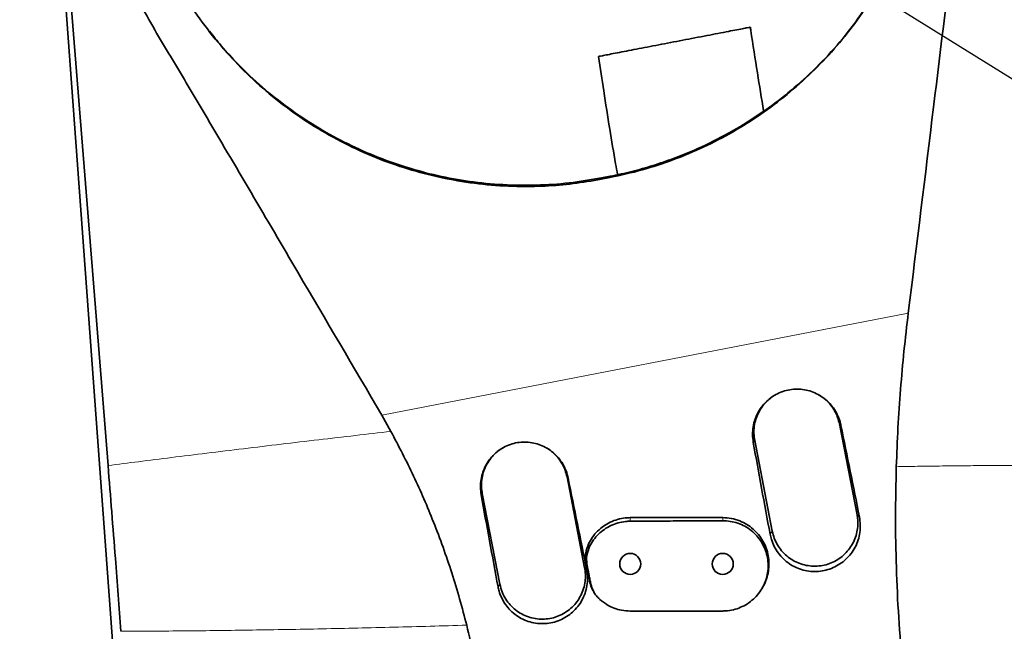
# Model space of a CAD drawing. Header units: millimetres. Extents: x 0 to 11920, y 0 to 8400.
# Tile 23 of 66: x 2299 to 2618, y 6548 to 6747. Entities that reach past the tile are written whole.
import ezdxf

# ---------------------------------------------------------------- set-up
doc = ezdxf.new("R2010")
doc.units = ezdxf.units.MM
doc.header["$LTSCALE"] = 20
doc.styles.add('SLDTEXTSTYLE0', font='TXT', dxfattribs={"width": 0.605})
doc.dimstyles.new('SLDDIMSTYLE0', dxfattribs={"dimtxt": 70, "dimasz": 70, "dimexe": 0, "dimexo": 0.0625, "dimgap": 17.5, "dimtad": 1, "dimdec": 1, "dimrnd": 1e-09, "dimzin": 12, "dimdsep": 46, "dimtxsty": 'SLDTEXTSTYLE0', "dimsah": 1, "dimcen": 0.09, "dimadec": 0, "dimazin": 3, "dimtfac": 1, "dimtofl": 0, "dimtmove": 0, "dimatfit": 3, "dimfxl": 1, "dimfrac": 2, "dimtolj": 1, "dimtzin": 12, "dimarcsym": 0})
doc.dimstyles.new('SLDDIMSTYLE2', dxfattribs={"dimtxt": 0.18, "dimasz": 70, "dimexe": 0, "dimexo": 0.0625, "dimgap": 0, "dimtad": 0, "dimtih": 1, "dimtoh": 1, "dimdec": 0, "dimrnd": 1e-09, "dimzin": 0, "dimdsep": 46, "dimtxsty": 'Standard', "dimsah": 1, "dimcen": 0.09, "dimadec": 0, "dimazin": 0, "dimtfac": 70, "dimtdec": 0, "dimtofl": 0, "dimtmove": 0, "dimatfit": 3, "dimfxl": 1, "dimfrac": 2, "dimtolj": 1, "dimtzin": 0, "dimarcsym": 0})

# ---------------------------------------------------------------- blocks, each defined once
blk = doc.blocks.new('_D_2')
at = {"color": 7, "linetype": 'Continuous', "lineweight": 0}
for p, q in [((2460.17, 6825.26), (1416, 6825.26)), ((1446, 6825.26), (1446, 5690.26)), ((2460.17, 5690.26), (1416, 5690.26))]:
    blk.add_line(p, q, dxfattribs=at)
at = {"color": 7, "linetype": 'Continuous', "lineweight": 18}
for points in [[(1446, 6825.26), (1436, 6755.26), (1456, 6755.26)], [(1446, 5690.26), (1456, 5760.26), (1436, 5760.26)]]:
    blk.add_solid(points, dxfattribs=at)
at = {"color": 7, "linetype": 'Continuous', "lineweight": 18, "insert": (1355.76, 6150.81), "char_height": 70, "attachment_point": 1, "rotation": 90, "style": 'SLDTEXTSTYLE0'}
blk.add_mtext('1135', dxfattribs=at)

msp = doc.modelspace()

# ---------------------------------------------------------------- linework, layer by layer
at = {"color": 7, "linetype": 'Continuous', "lineweight": 35}
for p, q in [((2364.96, 6057.67), (2309.58, 6813.94)), ((2311.09, 6811.14), (2327.85, 6602.14)), ((2487.77, 6694.98), (2490.61, 6695.53)), ((2490.7, 6695.94), (2487.85, 6695.39)), ((2419.58, 6613.21), (2416.62, 6618.5)), ((2570.74, 6586.2), (2565.01, 6615.65)), ((2537.53, 6610.31), (2543.25, 6580.86)), ((2482.39, 6569.03), (2476.67, 6598.48)), ((2449.18, 6593.13), (2454.91, 6563.68)), ((2485.23, 6561.41), (2485.52, 6560.94))]:
    msp.add_line(p, q, dxfattribs=at)
at = {"color": 8, "linetype": 'Continuous', "lineweight": 18}
for p, q in [((2490.61, 6695.53), (2490.7, 6695.94)), ((2487.77, 6694.98), (2487.85, 6695.39)), ((2416.62, 6618.5), (2587.33, 6651.57)), ((2565.51, 6615.16), (2565.01, 6615.65)), ((2537.07, 6609.67), (2537.53, 6610.31)), ((2477.05, 6598.1), (2476.67, 6598.48)), ((2448.84, 6592.66), (2449.18, 6593.13)), ((2497.17, 6584.11), (2497.17, 6585.26)), ((2527.17, 6584.26), (2527.17, 6585.26)), ((2571.5, 6585.45), (2570.74, 6586.2)), ((2542.53, 6579.86), (2543.25, 6580.86)), ((2484.01, 6575.91), (2483.67, 6576.8)), ((2483.03, 6568.4), (2482.39, 6569.03)), ((2483.2, 6569.91), (2482.85, 6570.53)), ((2484.33, 6564.06), (2483.99, 6564.64)), ((2454.31, 6562.86), (2454.91, 6563.68))]:
    msp.add_line(p, q, dxfattribs=at)
at = {"color": 7, "linetype": 'Continuous', "lineweight": 35, "flags": 128}
msp.add_lwpolyline([(2527.17, 6555), (2512.17, 6554.98), (2504.67, 6554.98), (2497.17, 6554.97)], dxfattribs=at)
at = {"color": 7, "linetype": 'Continuous', "lineweight": 35}
for centre in [(2497.17, 6570.26), (2527.17, 6570.26)]:
    msp.add_circle(centre, 3.4, dxfattribs=at)
for centre, ratio, start_param, end_param in [((2550.72, 6559.63), 0.068554, 4.770212, 4.852534), ((2585.52, 6566.37), 0.107274, 1.430473, 1.512798), ((2462.27, 6542.49), 0.068554, 4.77044, 4.852766), ((2497.31, 6549.28), 0.107274, 1.430241, 1.512569)]:
    msp.add_ellipse(centre, major_axis=(-70.6, 363.2), ratio=ratio, start_param=start_param, end_param=end_param, dxfattribs=at)
for points, knots in [([(2606.61, 6838.58), (2606.87, 6835.25), (2607.39, 6828.57), (2607.35, 6818.5), (2606.51, 6806.7), (2604.79, 6793.21), (2600.96, 6763.19), (2595.27, 6715.96), (2590.08, 6673.84), (2587.33, 6651.57)], [0, 0, 0, 0, 0.053465, 0.106986, 0.160451, 0.242046, 0.323649, 0.64262, 1, 1, 1, 1]), ([(2416.62, 6618.5), (2407.53, 6633.95), (2388.31, 6666.61), (2365.78, 6705.08), (2348.74, 6733.75), (2339.53, 6749.12), (2332.35, 6763.13), (2327.38, 6775.77), (2323.64, 6788.43), (2321.01, 6801.01), (2320.16, 6809.29), (2319.73, 6813.43)], [0, 0, 0, 0, 0.245008, 0.517758, 0.609226, 0.700685, 0.762481, 0.824396, 0.886196, 0.943098, 1, 1, 1, 1]), ([(2490.61, 6695.53), (2494.09, 6696.29), (2501.06, 6697.82), (2511.22, 6701.2), (2521.1, 6705.32), (2530.58, 6710.25), (2539.59, 6715.95), (2548.11, 6722.36), (2556.07, 6729.43), (2563.43, 6737.13), (2570.12, 6745.43), (2576.12, 6754.26), (2581.38, 6763.53), (2585.89, 6773.27), (2589.57, 6783.42), (2592.48, 6793.9), (2593.67, 6801.04), (2594.26, 6804.61)], [0, 0, 0, 0, 0.0659132, 0.1320634, 0.198215, 0.26413, 0.3300172, 0.3961359, 0.4622592, 0.5281527, 0.5946581, 0.6613911, 0.7281298, 0.794643, 0.8630543, 0.9315853, 1, 1, 1, 1]), ([(2350.88, 6757.46), (2352.79, 6754.32), (2356.63, 6748.04), (2363.39, 6739.27), (2370.81, 6731.04), (2378.94, 6723.47), (2387.71, 6716.63), (2397.07, 6710.54), (2406.94, 6705.26), (2417.17, 6700.86), (2427.69, 6697.4), (2438.43, 6694.84), (2449.37, 6693.19), (2459.78, 6692.52), (2469.58, 6692.68), (2478.72, 6693.42), (2484.75, 6694.46), (2487.77, 6694.98)], [0, 0, 0, 0, 0.0695, 0.139246, 0.208987, 0.278481, 0.348041, 0.417858, 0.48767, 0.557221, 0.625404, 0.693843, 0.762276, 0.830452, 0.886944, 0.943509, 1, 1, 1, 1]), ([(2575.12, 6753.05), (2573.33, 6750.36), (2569.44, 6744.54), (2562.48, 6736.26), (2554.66, 6728.3), (2546.29, 6721.16), (2537.41, 6714.77), (2527.91, 6709.09), (2519.09, 6704.8), (2511.27, 6701.65), (2504.55, 6699.36), (2497.7, 6697.41), (2493.03, 6696.43), (2490.7, 6695.94)], [0, 0, 0, 0, 0.093373, 0.201978, 0.310582, 0.413789, 0.516994, 0.623335, 0.729675, 0.79683, 0.863984, 0.931992, 1, 1, 1, 1]), ([(2536.03, 6744.26), (2536.04, 6744.26), (2536.07, 6744.26), (2535.25, 6744.11), (2533.63, 6743.8), (2531.28, 6743.34), (2528.29, 6742.77), (2524.89, 6742.11), (2521.11, 6741.38), (2517.22, 6740.63), (2513.21, 6739.86), (2509.28, 6739.1), (2505.42, 6738.36), (2501.74, 6737.65), (2498.29, 6736.98), (2495.02, 6736.35), (2493.22, 6736), (2492.27, 6735.82)], [0, 0, 0, 0, 0.038506, 0.115957, 0.190537, 0.267503, 0.338299, 0.411448, 0.477491, 0.545659, 0.608395, 0.673, 0.734997, 0.798704, 0.862427, 0.92782, 1, 1, 1, 1]), ([(2540.43, 6717.13), (2539.75, 6721.23), (2538.33, 6729.88), (2536.9, 6738.92), (2536.18, 6743.91), (2536.13, 6744.27)], [0, 0, 0, 0, 0.455936, 0.960971, 1, 1, 1, 1]), ([(2487.85, 6695.39), (2484.36, 6694.8), (2477.38, 6693.62), (2466.68, 6692.93), (2455.87, 6693.07), (2445.12, 6694.12), (2434.62, 6696.04), (2424.32, 6698.79), (2414.22, 6702.4), (2404.42, 6706.86), (2395.09, 6712.07), (2386.19, 6718.04), (2377.75, 6724.77), (2370.54, 6731.61), (2364.89, 6737.72), (2361.97, 6741.42), (2360.72, 6743.01)], [0, 0, 0, 0, 0.073595, 0.147191, 0.222945, 0.298699, 0.372285, 0.445872, 0.521538, 0.597205, 0.671865, 0.746527, 0.823252, 0.899979, 0.956904, 1, 1, 1, 1]), ([(2486.9, 6734.79), (2487.45, 6731.06), (2488.6, 6723.21), (2490.47, 6711.6), (2491.97, 6702.56), (2492.84, 6697.63), (2493.05, 6696.47)], [0, 0, 0, 0, 0.291764, 0.614046, 0.908483, 1, 1, 1, 1]), ([(2492.27, 6735.82), (2491.43, 6735.66), (2489.71, 6735.33), (2488.04, 6735), (2487.01, 6734.81), (2486.95, 6734.8), (2486.93, 6734.79)], [0, 0, 0, 0, 0.254024, 0.515535, 0.769492, 1, 1, 1, 1]), ([(2587.33, 6651.57), (2586.85, 6647.49), (2585.89, 6639.31), (2584.79, 6626.9), (2583.94, 6614.4), (2583.62, 6605.99), (2583.46, 6601.79)], [0, 0, 0, 0, 0.249285, 0.498563, 0.749283, 1, 1, 1, 1]), ([(2537.07, 6609.67), (2536.96, 6610.51), (2536.75, 6612.19), (2536.97, 6614.73), (2537.59, 6617.19), (2538.63, 6619.51), (2540.05, 6621.61), (2541.79, 6623.43), (2543.8, 6624.9), (2546, 6626), (2548.33, 6626.69), (2550.7, 6626.99), (2553.08, 6626.88), (2555.41, 6626.39), (2557.62, 6625.51), (2559.68, 6624.28), (2561.52, 6622.72), (2563.12, 6620.84), (2564.38, 6618.7), (2565.14, 6616.76), (2565.42, 6615.55), (2565.51, 6615.16)], [0, 0, 0, 0, 0.055912, 0.111825, 0.167763, 0.223696, 0.279105, 0.334504, 0.388468, 0.442424, 0.494827, 0.54723, 0.598942, 0.650658, 0.702904, 0.755157, 0.808864, 0.862577, 0.917821, 0.973067, 1, 1, 1, 1]), ([(2544.3, 6625.06), (2544.02, 6624.92), (2543.06, 6624.41), (2541.61, 6623.18), (2540.03, 6621.44), (2538.76, 6619.41), (2537.86, 6617.23), (2537.34, 6614.91), (2537.19, 6612.58), (2537.42, 6611.05), (2537.53, 6610.31)], [0, 0, 0, 0, 0.05402, 0.188158, 0.326188, 0.460341, 0.598388, 0.732482, 0.870464, 1, 1, 1, 1]), ([(2565.01, 6615.65), (2564.66, 6616.92), (2564.1, 6618.94), (2562.53, 6621.4), (2560.97, 6623.15), (2559.5, 6624.4), (2558.52, 6624.91), (2558.23, 6625.07)], [0, 0, 0, 0, 0.328741, 0.522913, 0.722713, 0.916878, 1, 1, 1, 1]), ([(2444.14, 6550.4), (2443.4, 6553.24), (2441.92, 6558.93), (2439.35, 6567.35), (2436.52, 6575.67), (2432.52, 6586.22), (2427.08, 6598.89), (2422.08, 6608.43), (2419.58, 6613.21)], [0, 0, 0, 0, 0.129252, 0.258727, 0.387977, 0.517439, 0.758086, 1, 1, 1, 1]), ([(2448.84, 6592.66), (2448.74, 6593.5), (2448.52, 6595.16), (2448.74, 6597.68), (2449.36, 6600.12), (2450.39, 6602.42), (2451.8, 6604.51), (2453.52, 6606.31), (2455.52, 6607.77), (2457.69, 6608.85), (2460.01, 6609.54), (2462.36, 6609.83), (2464.72, 6609.72), (2467.02, 6609.24), (2469.22, 6608.37), (2471.26, 6607.15), (2473.09, 6605.6), (2474.67, 6603.74), (2475.92, 6601.61), (2476.68, 6599.69), (2476.95, 6598.49), (2477.05, 6598.1)], [0, 0, 0, 0, 0.0559119, 0.1118241, 0.1677648, 0.2237006, 0.2791071, 0.3345048, 0.3884655, 0.4424193, 0.4948232, 0.5472271, 0.5989418, 0.650662, 0.7029108, 0.7551664, 0.8088743, 0.8625875, 0.9178317, 0.9730772, 1, 1, 1, 1]), ([(2455.95, 6607.89), (2455.46, 6607.61), (2454.3, 6606.93), (2452.71, 6605.46), (2451.23, 6603.63), (2450.08, 6601.54), (2449.3, 6599.32), (2448.91, 6596.97), (2448.9, 6594.89), (2449.1, 6593.62), (2449.18, 6593.13)], [0, 0, 0, 0, 0.098431, 0.232544, 0.370542, 0.504702, 0.642752, 0.776926, 0.914995, 1, 1, 1, 1]), ([(2476.67, 6598.48), (2476.48, 6599.23), (2476.11, 6600.76), (2475.07, 6602.88), (2473.71, 6604.84), (2472.03, 6606.49), (2470.73, 6607.53), (2469.96, 6607.89), (2469.9, 6607.92)], [0, 0, 0, 0, 0.194007, 0.393638, 0.587722, 0.787438, 0.981446, 1, 1, 1, 1]), ([(2327.85, 6602.14), (2328.25, 6597.13), (2329.04, 6587.1), (2330.13, 6573.12), (2331.11, 6560.22), (2331.7, 6552.35), (2331.99, 6548.42)], [0, 0, 0, 0, 0.279976, 0.560075, 0.780111, 1, 1, 1, 1]), ([(2583.46, 6601.79), (2583.34, 6596.35), (2583.1, 6585.47), (2583.4, 6569.16), (2584.14, 6552.89), (2585.07, 6542.13), (2585.54, 6536.75)], [0, 0, 0, 0, 0.251028, 0.502059, 0.750677, 1, 1, 1, 1]), ([(2483.67, 6576.8), (2484.07, 6577.54), (2484.88, 6579.02), (2486.54, 6580.94), (2488.49, 6582.58), (2490.67, 6583.86), (2493.05, 6584.75), (2495.24, 6585.19), (2496.62, 6585.24), (2497.17, 6585.26)], [0, 0, 0, 0, 0.150606, 0.30121, 0.451837, 0.602464, 0.752673, 0.902882, 1, 1, 1, 1]), ([(2484.01, 6575.91), (2484.4, 6576.63), (2485.2, 6578.07), (2486.84, 6579.94), (2488.74, 6581.52), (2490.89, 6582.76), (2493.22, 6583.62), (2495.34, 6584.05), (2496.67, 6584.09), (2497.17, 6584.11)], [0, 0, 0, 0, 0.151063, 0.302133, 0.45314, 0.604154, 0.756338, 0.908523, 1, 1, 1, 1]), ([(2497.17, 6585.26), (2499.83, 6585.26), (2505.15, 6585.26), (2515.15, 6585.26), (2522.49, 6585.26), (2527.17, 6585.26)], [0, 0, 0, 0, 0.266056, 0.532112, 1, 1, 1, 1]), ([(2497.17, 6584.11), (2499.83, 6584.13), (2505.15, 6584.15), (2515.15, 6584.2), (2522.49, 6584.24), (2527.17, 6584.26)], [0, 0, 0, 0, 0.266192, 0.532383, 1, 1, 1, 1]), ([(2527.17, 6585.26), (2528.1, 6585.21), (2530, 6585.1), (2532.63, 6584.31), (2535.01, 6583.13), (2537.05, 6581.63), (2538.83, 6579.8), (2540.26, 6577.72), (2541.33, 6575.4), (2541.99, 6572.95), (2542.23, 6570.41), (2542.05, 6567.89), (2541.42, 6565.42), (2540.71, 6563.61), (2540.09, 6562.7), (2539.95, 6562.49)], [0, 0, 0, 0, 0.088068, 0.179398, 0.257904, 0.338675, 0.417375, 0.498357, 0.577097, 0.658129, 0.736741, 0.817645, 0.896029, 0.976688, 1, 1, 1, 1]), ([(2527.17, 6584.26), (2527.99, 6584.22), (2529.65, 6584.15), (2532.06, 6583.52), (2534.36, 6582.51), (2536.43, 6581.14), (2538.25, 6579.42), (2539.73, 6577.45), (2540.86, 6575.24), (2541.6, 6572.91), (2541.94, 6570.46), (2541.86, 6568.02), (2541.37, 6565.59), (2540.49, 6563.3), (2539.22, 6561.15), (2537.62, 6559.26), (2535.71, 6557.65), (2533.57, 6556.39), (2531.23, 6555.5), (2529.07, 6555.06), (2527.7, 6555.01), (2527.17, 6555)], [0, 0, 0, 0, 0.0532776, 0.1080968, 0.1613771, 0.2162292, 0.269063, 0.3234555, 0.3758634, 0.4297986, 0.4820983, 0.5359039, 0.5884191, 0.6424383, 0.6953054, 0.7496908, 0.8028166, 0.8574797, 0.9106609, 0.9653899, 1, 1, 1, 1]), ([(2571.5, 6585.45), (2571.62, 6584.62), (2571.86, 6582.97), (2571.7, 6580.46), (2571.14, 6578.01), (2570.18, 6575.7), (2568.84, 6573.58), (2567.17, 6571.73), (2565.21, 6570.19), (2563.03, 6568.99), (2560.67, 6568.18), (2558.21, 6567.77), (2555.72, 6567.79), (2553.26, 6568.22), (2550.92, 6569.06), (2548.74, 6570.28), (2546.8, 6571.85), (2545.14, 6573.72), (2543.83, 6575.85), (2542.97, 6577.92), (2542.66, 6579.3), (2542.53, 6579.86)], [0, 0, 0, 0, 0.053776, 0.107551, 0.161343, 0.215134, 0.268571, 0.322008, 0.375263, 0.428518, 0.481814, 0.535112, 0.588475, 0.641838, 0.695249, 0.74866, 0.802115, 0.85557, 0.909106, 0.962644, 1, 1, 1, 1]), ([(2543.25, 6580.86), (2543.44, 6580.09), (2543.82, 6578.56), (2544.86, 6576.43), (2546.22, 6574.49), (2547.89, 6572.81), (2549.82, 6571.43), (2551.95, 6570.4), (2554.23, 6569.74), (2556.58, 6569.47), (2558.95, 6569.6), (2561.26, 6570.12), (2563.45, 6571.03), (2565.46, 6572.29), (2567.22, 6573.87), (2568.7, 6575.72), (2569.84, 6577.8), (2570.62, 6580.04), (2571.01, 6582.37), (2571.02, 6584.45), (2570.82, 6585.71), (2570.74, 6586.2)], [0, 0, 0, 0, 0.053685, 0.107371, 0.161057, 0.214743, 0.268423, 0.322103, 0.375789, 0.429475, 0.483186, 0.536897, 0.590586, 0.644274, 0.697953, 0.751632, 0.805331, 0.85903, 0.912735, 0.96644, 1, 1, 1, 1]), ([(2482.85, 6570.53), (2482.77, 6571.07), (2482.62, 6572.15), (2482.73, 6574.31), (2483.3, 6575.81), (2483.67, 6576.8)], [0, 0, 0, 0, 0.255194, 0.510388, 1, 1, 1, 1]), ([(2483.2, 6569.91), (2483.12, 6570.46), (2482.98, 6571.52), (2483.11, 6573.59), (2483.65, 6575), (2484.01, 6575.91)], [0, 0, 0, 0, 0.267328, 0.524274, 1, 1, 1, 1]), ([(2483.03, 6568.4), (2483.16, 6567.53), (2483.4, 6565.8), (2483.2, 6563.22), (2482.59, 6560.76), (2481.59, 6558.48), (2480.22, 6556.41), (2478.53, 6554.6), (2476.56, 6553.11), (2474.38, 6551.96), (2472.03, 6551.2), (2469.58, 6550.85), (2467.11, 6550.91), (2464.68, 6551.38), (2462.37, 6552.26), (2460.23, 6553.51), (2458.34, 6555.1), (2456.73, 6556.99), (2455.47, 6559.12), (2454.69, 6561.11), (2454.41, 6562.39), (2454.31, 6562.86)], [0, 0, 0, 0, 0.056722, 0.113441, 0.167286, 0.221131, 0.274557, 0.327983, 0.381228, 0.434473, 0.487768, 0.541063, 0.594437, 0.647811, 0.70122, 0.75463, 0.808076, 0.861523, 0.915081, 0.96864, 1, 1, 1, 1]), ([(2454.91, 6563.68), (2455.12, 6562.83), (2455.55, 6561.13), (2456.74, 6558.87), (2458.22, 6556.91), (2459.96, 6555.29), (2461.94, 6554), (2464.11, 6553.04), (2466.41, 6552.47), (2468.77, 6552.29), (2471.13, 6552.51), (2473.42, 6553.12), (2475.57, 6554.11), (2477.53, 6555.45), (2479.23, 6557.09), (2480.64, 6559), (2481.7, 6561.12), (2482.4, 6563.38), (2482.7, 6565.73), (2482.63, 6567.63), (2482.44, 6568.72), (2482.39, 6569.03)], [0, 0, 0, 0, 0.0597104, 0.119421, 0.173122, 0.2268235, 0.2805176, 0.3342117, 0.3878927, 0.4415733, 0.4952697, 0.5489662, 0.6026767, 0.6563876, 0.7100723, 0.7637567, 0.8174411, 0.8711252, 0.9248355, 0.9785461, 1, 1, 1, 1]), ([(2483.99, 6564.64), (2483.9, 6565.13), (2483.71, 6566.11), (2483.33, 6568.08), (2483.04, 6569.55), (2482.85, 6570.53)], [0, 0, 0, 0, 0.2500092, 0.5000184, 1, 1, 1, 1]), ([(2484.33, 6564.06), (2484.23, 6564.55), (2484.04, 6565.53), (2483.67, 6567.48), (2483.38, 6568.94), (2483.2, 6569.91)], [0, 0, 0, 0, 0.251809, 0.503619, 1, 1, 1, 1]), ([(2485.25, 6561.42), (2485.19, 6561.51), (2484.54, 6562.46), (2484.25, 6563.6), (2483.99, 6564.64)], [0, 0, 0, 0, 0.093094, 1, 1, 1, 1]), ([(2487.32, 6558.75), (2486.93, 6559.14), (2486.17, 6559.9), (2485.02, 6561.64), (2484.6, 6563.1), (2484.33, 6564.06)], [0, 0, 0, 0, 0.265137, 0.522961, 1, 1, 1, 1]), ([(2539.75, 6562.09), (2539.78, 6562.13), (2539.86, 6562.26), (2539.94, 6562.39), (2539.99, 6562.47)], [0, 0, 0, 0, 0.3677, 1, 1, 1, 1]), ([(2497.17, 6554.97), (2496.22, 6555.02), (2494.46, 6555.12), (2491.96, 6555.85), (2489.54, 6556.97), (2488.1, 6558.12), (2487.32, 6558.75)], [0, 0, 0, 0, 0.262175, 0.488623, 0.721648, 1, 1, 1, 1]), ([(2450.77, 6510.4), (2450.47, 6513.74), (2449.87, 6520.43), (2448.35, 6530.46), (2446.49, 6540.47), (2444.92, 6547.09), (2444.14, 6550.4)], [0, 0, 0, 0, 0.248695, 0.497407, 0.748703, 1, 1, 1, 1])]:
    msp.add_open_spline(points, degree=3, knots=knots, dxfattribs=at)
at = {"color": 8, "linetype": 'Continuous', "lineweight": 18}
for points, knots in [([(2327.85, 6602.14), (2331.13, 6602.57), (2337.9, 6603.43), (2348.56, 6604.78), (2359.9, 6606.18), (2371.76, 6607.62), (2383.87, 6609.07), (2395.98, 6610.5), (2407.85, 6611.88), (2415.74, 6612.78), (2419.58, 6613.21)], [0, 0, 0, 0, 0.1151378, 0.2371638, 0.3650103, 0.4964198, 0.6279488, 0.7572905, 0.8818026, 1, 1, 1, 1]), ([(2583.46, 6601.79), (2585.77, 6601.83), (2590.53, 6601.91), (2597.63, 6602.01), (2604.86, 6602.09), (2612.02, 6602.15), (2618.94, 6602.18), (2625.48, 6602.19), (2631.52, 6602.18), (2635.3, 6602.16), (2637.12, 6602.14)], [0, 0, 0, 0, 0.117309, 0.241751, 0.371807, 0.504386, 0.636537, 0.764683, 0.886175, 1, 1, 1, 1]), ([(2331.99, 6548.42), (2338.88, 6548.45), (2352.74, 6548.53), (2374.56, 6548.8), (2397.16, 6549.2), (2420.32, 6549.72), (2436.23, 6550.17), (2444.14, 6550.4)], [0, 0, 0, 0, 0.197869, 0.398435, 0.600097, 0.801166, 1, 1, 1, 1])]:
    msp.add_open_spline(points, degree=3, knots=knots, dxfattribs=at)

# ---------------------------------------------------------------- dimensions: what is measured, and where the dimension line sits
at = {"color": 7, "linetype": 'Continuous', "lineweight": 18}
dim = msp.add_linear_dim(base=(1446, 5690.26), p1=(2464.17, 6825.26), p2=(2464.17, 5690.26), angle=90, dimstyle='SLDDIMSTYLE0', dxfattribs=at)
dim.commit()
dim.dimension.update_dxf_attribs({"geometry": '_D_2', "text_midpoint": (1446, 6257.76), "dimtype": 160})

# ---------------------------------------------------------------- leaders
at = {"color": 7, "linetype": 'Continuous', "lineweight": 0}
msp.add_leader([(2464.17, 6825.26), (2821.11, 6602.78)], dimstyle='SLDDIMSTYLE2', dxfattribs=at)

doc.saveas('drawing.dxf')
